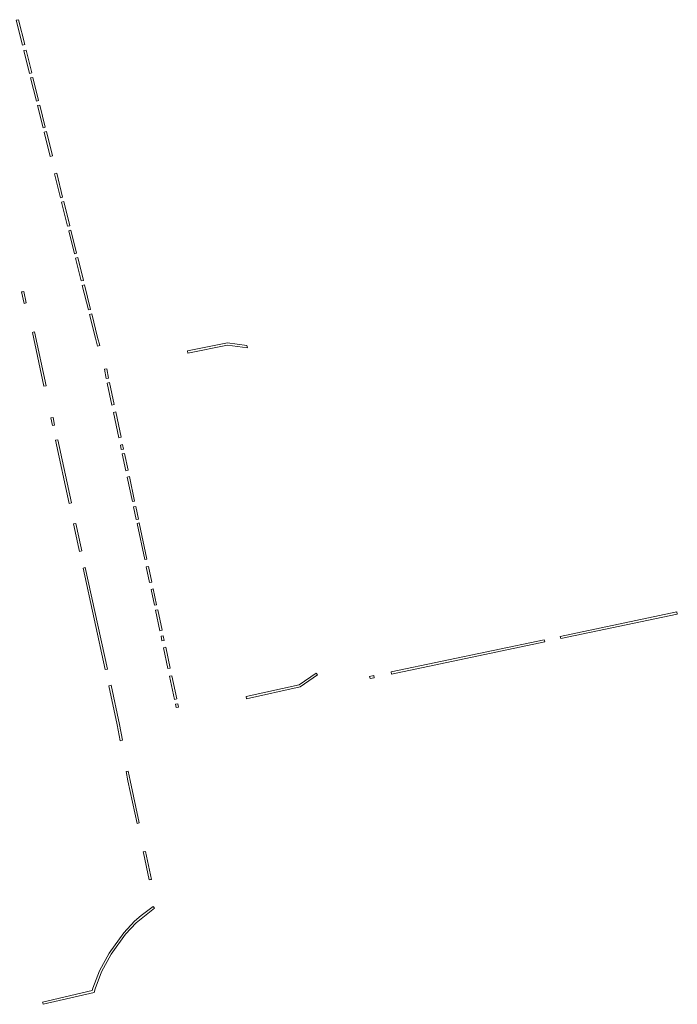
# Model space of a CAD drawing. Extents: x 211930 to 222589, y 569015 to 577578.
# Tile 63 of 95: x 221214 to 221356, y 574725 to 574938. Entities that reach past the tile are written whole.
import ezdxf

# ---------------------------------------------------------------- set-up
doc = ezdxf.new("R2010")
doc.units = 0
doc.layers.add('016 Alles planjaar 2023', color=72, linetype='Continuous', lineweight=20, true_color=0x1e90ff)

msp = doc.modelspace()

# ---------------------------------------------------------------- hatches: boundary and pattern name
at = {"layer": '016 Alles planjaar 2023', "true_color": 0x1e90ff}
h = msp.add_hatch(dxfattribs=at)
h.set_pattern_fill('DQ_CLEAR', color=72, style=0)
h.set_pattern_definition([])
h.paths.add_polyline_path([(221214.97, 574932.91), (221213.62, 574938.32), (221213.14, 574938.19), (221214.48, 574932.79), (221214.97, 574932.91)])
h = msp.add_hatch(dxfattribs=at)
h.set_pattern_fill('DQ_CLEAR', color=72, style=0)
h.set_pattern_definition([])
h.paths.add_polyline_path([(221215.26, 574931.74), (221214.77, 574931.61), (221216.01, 574926.66), (221216.49, 574926.78), (221215.26, 574931.74)])
h = msp.add_hatch(dxfattribs=at)
h.set_pattern_fill('DQ_CLEAR', color=72, style=0)
h.set_pattern_definition([])
h.paths.add_polyline_path([(221217.5, 574920.66), (221217.99, 574920.78), (221216.74, 574925.81), (221216.25, 574925.69), (221217.5, 574920.66)])
h = msp.add_hatch(dxfattribs=at)
h.set_pattern_fill('DQ_CLEAR', color=72, style=0)
h.set_pattern_definition([])
h.paths.add_polyline_path([(221218.23, 574919.81), (221217.74, 574919.69), (221218.95, 574914.87), (221219.43, 574915), (221218.23, 574919.81)])
h = msp.add_hatch(dxfattribs=at)
h.set_pattern_fill('DQ_CLEAR', color=72, style=0)
h.set_pattern_definition([])
h.paths.add_polyline_path([(221219.67, 574914.03), (221219.19, 574913.9), (221220.5, 574908.63), (221220.98, 574908.75), (221219.67, 574914.03)])
h = msp.add_hatch(dxfattribs=at)
h.set_pattern_fill('DQ_CLEAR', color=72, style=0)
h.set_pattern_definition([])
h.paths.add_polyline_path([(221221.91, 574905.03), (221221.42, 574904.91), (221222.72, 574899.7), (221223.2, 574899.83), (221221.91, 574905.03)])
h = msp.add_hatch(dxfattribs=at)
h.set_pattern_fill('DQ_CLEAR', color=72, style=0)
h.set_pattern_definition([])
h.paths.add_polyline_path([(221224.75, 574893.62), (221223.45, 574898.86), (221222.96, 574898.73), (221224.27, 574893.5), (221224.75, 574893.62)])
h = msp.add_hatch(dxfattribs=at)
h.set_pattern_fill('DQ_CLEAR', color=72, style=0)
h.set_pattern_definition([])
h.paths.add_polyline_path([(221226.23, 574887.69), (221224.99, 574892.65), (221224.51, 574892.53), (221225.74, 574887.56), (221226.23, 574887.69)])
h = msp.add_hatch(dxfattribs=at)
h.set_pattern_fill('DQ_CLEAR', color=72, style=0)
h.set_pattern_definition([])
h.paths.add_polyline_path([(221226.47, 574886.72), (221225.99, 574886.59), (221227.22, 574881.64), (221227.7, 574881.76), (221226.47, 574886.72)])
h = msp.add_hatch(dxfattribs=at)
h.set_pattern_fill('DQ_CLEAR', color=72, style=0)
h.set_pattern_definition([])
h.paths.add_polyline_path([(221214.76, 574879.34), (221214.49, 574879.29), (221214.27, 574879.25), (221214.83, 574876.76), (221215.32, 574876.87), (221214.76, 574879.34)])
h = msp.add_hatch(dxfattribs=at)
h.set_pattern_fill('DQ_CLEAR', color=72, style=0)
h.set_pattern_definition([])
h.paths.add_polyline_path([(221228.78, 574875.36), (221229.27, 574875.48), (221227.95, 574880.79), (221227.46, 574880.67), (221228.78, 574875.36)])
h = msp.add_hatch(dxfattribs=at)
h.set_pattern_fill('DQ_CLEAR', color=72, style=0)
h.set_pattern_definition([])
h.paths.add_polyline_path([(221230.77, 574867.52), (221231.26, 574867.64), (221230.78, 574869.39), (221229.51, 574874.51), (221229.02, 574874.39), (221230.3, 574869.26), (221230.77, 574867.52)])
h = msp.add_hatch(dxfattribs=at)
h.set_pattern_fill('DQ_CLEAR', color=72, style=0)
h.set_pattern_definition([])
h.paths.add_polyline_path([(221219.63, 574858.92), (221217.13, 574870.6), (221216.83, 574870.53), (221216.64, 574870.48), (221219.14, 574858.82), (221219.63, 574858.92)])
h = msp.add_hatch(dxfattribs=at)
h.set_pattern_fill('DQ_CLEAR', color=72, style=0)
h.set_pattern_definition([])
h.paths.add_polyline_path([(221263.25, 574867.11), (221263.14, 574867.63), (221258.97, 574868.19), (221250.28, 574866.5), (221250.37, 574866.01), (221258.98, 574867.69), (221263.25, 574867.11)])
h = msp.add_hatch(dxfattribs=at)
h.set_pattern_fill('DQ_CLEAR', color=72, style=0)
h.set_pattern_definition([])
h.paths.add_polyline_path([(221233.14, 574860.58), (221232.75, 574862.6), (221232.26, 574862.51), (221232.65, 574860.47), (221233.14, 574860.58)])
h = msp.add_hatch(dxfattribs=at)
h.set_pattern_fill('DQ_CLEAR', color=72, style=0)
h.set_pattern_definition([])
h.paths.add_polyline_path([(221232.85, 574859.49), (221233.87, 574854.71), (221234.36, 574854.82), (221233.34, 574859.6), (221232.85, 574859.49)])
h = msp.add_hatch(dxfattribs=at)
h.set_pattern_fill('DQ_CLEAR', color=72, style=0)
h.set_pattern_definition([])
h.paths.add_polyline_path([(221234.7, 574853.22), (221234.21, 574853.11), (221235.38, 574847.62), (221235.87, 574847.72), (221234.7, 574853.22)])
h = msp.add_hatch(dxfattribs=at)
h.set_pattern_fill('DQ_CLEAR', color=72, style=0)
h.set_pattern_definition([])
h.paths.add_polyline_path([(221220.62, 574851.93), (221220.98, 574850.29), (221221.47, 574850.39), (221221.11, 574852.05), (221220.62, 574851.93)])
h = msp.add_hatch(dxfattribs=at)
h.set_pattern_fill('DQ_CLEAR', color=72, style=0)
h.set_pattern_definition([])
h.paths.add_polyline_path([(221224.61, 574833.39), (221225.09, 574833.5), (221222.15, 574847.21), (221221.66, 574847.1), (221224.61, 574833.39)])
h = msp.add_hatch(dxfattribs=at)
h.set_pattern_fill('DQ_CLEAR', color=72, style=0)
h.set_pattern_definition([])
h.paths.add_polyline_path([(221235.71, 574846.05), (221235.91, 574845.09), (221236.4, 574845.18), (221236.2, 574846.15), (221235.71, 574846.05)])
h = msp.add_hatch(dxfattribs=at)
h.set_pattern_fill('DQ_CLEAR', color=72, style=0)
h.set_pattern_definition([])
h.paths.add_polyline_path([(221236.12, 574844.11), (221236.9, 574840.47), (221237.39, 574840.57), (221236.61, 574844.2), (221236.12, 574844.11)])
h = msp.add_hatch(dxfattribs=at)
h.set_pattern_fill('DQ_CLEAR', color=72, style=0)
h.set_pattern_definition([])
h.paths.add_polyline_path([(221238.32, 574833.77), (221238.81, 574833.87), (221237.68, 574839.2), (221237.19, 574839.1), (221238.32, 574833.77)])
h = msp.add_hatch(dxfattribs=at)
h.set_pattern_fill('DQ_CLEAR', color=72, style=0)
h.set_pattern_definition([])
h.paths.add_polyline_path([(221238.57, 574832.62), (221239.15, 574829.86), (221239.64, 574829.97), (221239.06, 574832.71), (221238.57, 574832.62)])
h = msp.add_hatch(dxfattribs=at)
h.set_pattern_fill('DQ_CLEAR', color=72, style=0)
h.set_pattern_definition([])
h.paths.add_polyline_path([(221226.05, 574829.05), (221225.56, 574828.94), (221226.7, 574823.61), (221226.85, 574822.96), (221227.33, 574823.07), (221227.19, 574823.72), (221226.05, 574829.05)])
h = msp.add_hatch(dxfattribs=at)
h.set_pattern_fill('DQ_CLEAR', color=72, style=0)
h.set_pattern_definition([])
h.paths.add_polyline_path([(221239.82, 574829.14), (221239.33, 574829.02), (221240.99, 574821.18), (221241.48, 574821.28), (221239.82, 574829.14)])
h = msp.add_hatch(dxfattribs=at)
h.set_pattern_fill('DQ_CLEAR', color=72, style=0)
h.set_pattern_definition([])
h.paths.add_polyline_path([(221228.12, 574819.45), (221227.64, 574819.33), (221232.43, 574797.33), (221232.92, 574797.44), (221228.12, 574819.45)])
h = msp.add_hatch(dxfattribs=at)
h.set_pattern_fill('DQ_CLEAR', color=72, style=0)
h.set_pattern_definition([])
h.paths.add_polyline_path([(221242.05, 574816.2), (221242.54, 574816.31), (221241.82, 574819.72), (221241.33, 574819.62), (221242.05, 574816.2)])
h = msp.add_hatch(dxfattribs=at)
h.set_pattern_fill('DQ_CLEAR', color=72, style=0)
h.set_pattern_definition([])
h.paths.add_polyline_path([(221242.36, 574814.74), (221243.09, 574811.3), (221243.58, 574811.41), (221242.85, 574814.84), (221242.36, 574814.74)])
h = msp.add_hatch(dxfattribs=at)
h.set_pattern_fill('DQ_CLEAR', color=72, style=0)
h.set_pattern_definition([])
h.paths.add_polyline_path([(221243.32, 574810.23), (221244.27, 574805.75), (221244.76, 574805.85), (221243.81, 574810.33), (221243.32, 574810.23)])
h = msp.add_hatch(dxfattribs=at)
h.set_pattern_fill('DQ_CLEAR', color=72, style=0)
h.set_pattern_definition([])
h.paths.add_polyline_path([(221356.36, 574809.84), (221331.09, 574804.54), (221331.21, 574804.05), (221356.47, 574809.36), (221356.36, 574809.84)])
h = msp.add_hatch(dxfattribs=at)
h.set_pattern_fill('DQ_CLEAR', color=72, style=0)
h.set_pattern_definition([])
h.paths.add_polyline_path([(221245.02, 574804.67), (221244.53, 574804.56), (221244.74, 574803.54), (221245.23, 574803.64), (221245.02, 574804.67)])
h = msp.add_hatch(dxfattribs=at)
h.set_pattern_fill('DQ_CLEAR', color=72, style=0)
h.set_pattern_definition([])
h.paths.add_polyline_path([(221246.02, 574797.56), (221246.51, 574797.66), (221245.55, 574802.18), (221245.06, 574802.07), (221246.02, 574797.56)])
h = msp.add_hatch(dxfattribs=at)
h.set_pattern_fill('DQ_CLEAR', color=72, style=0)
h.set_pattern_definition([])
h.paths.add_polyline_path([(221327.73, 574803.32), (221327.62, 574803.81), (221294.42, 574796.84), (221294.53, 574796.36), (221327.73, 574803.32)])
h = msp.add_hatch(dxfattribs=at)
h.set_pattern_fill('DQ_CLEAR', color=72, style=0)
h.set_pattern_definition([])
h.paths.add_polyline_path([(221247.93, 574790.96), (221246.86, 574796), (221246.37, 574795.9), (221247.44, 574790.87), (221247.93, 574790.96)])
h = msp.add_hatch(dxfattribs=at)
h.set_pattern_fill('DQ_CLEAR', color=72, style=0)
h.set_pattern_definition([])
h.paths.add_polyline_path([(221278.18, 574796.59), (221274.49, 574794.05), (221262.96, 574791.46), (221263.08, 574790.98), (221274.69, 574793.59), (221278.46, 574796.17), (221278.18, 574796.59)])
h = msp.add_hatch(dxfattribs=at)
h.set_pattern_fill('DQ_CLEAR', color=72, style=0)
h.set_pattern_definition([])
h.paths.add_polyline_path([(221290.64, 574796.05), (221289.75, 574795.86), (221289.86, 574795.38), (221290.76, 574795.56), (221290.64, 574796.05)])
h = msp.add_hatch(dxfattribs=at)
h.set_pattern_fill('DQ_CLEAR', color=72, style=0)
h.set_pattern_definition([])
h.paths.add_polyline_path([(221233.2, 574793.83), (221235.05, 574785.35), (221235.69, 574781.91), (221236.19, 574781.99), (221235.54, 574785.45), (221233.69, 574793.94), (221233.2, 574793.83)])
h = msp.add_hatch(dxfattribs=at)
h.set_pattern_fill('DQ_CLEAR', color=72, style=0)
h.set_pattern_definition([])
h.paths.add_polyline_path([(221248.3, 574789.2), (221248.15, 574789.91), (221247.66, 574789.81), (221247.81, 574789.1), (221248.3, 574789.2)])
h = msp.add_hatch(dxfattribs=at)
h.set_pattern_fill('DQ_CLEAR', color=72, style=0)
h.set_pattern_definition([])
h.paths.add_polyline_path([(221239.82, 574764.09), (221237.82, 574773.3), (221237.44, 574775.33), (221236.95, 574775.26), (221237.33, 574773.2), (221239.33, 574763.98), (221239.82, 574764.09)])
h = msp.add_hatch(dxfattribs=at)
h.set_pattern_fill('DQ_CLEAR', color=72, style=0)
h.set_pattern_definition([])
h.paths.add_polyline_path([(221241.98, 574751.71), (221242.22, 574751.77), (221242.47, 574751.82), (221241.15, 574757.9), (221240.66, 574757.83), (221240.71, 574757.59), (221241.98, 574751.71)])
h = msp.add_hatch(dxfattribs=at)
h.set_pattern_fill('DQ_CLEAR', color=72, style=0)
h.set_pattern_definition([])
h.paths.add_polyline_path([(221218.84, 574725.21), (221218.88, 574725.03), (221218.95, 574724.72), (221230.03, 574727.31), (221230.23, 574728.06), (221231.63, 574731.77), (221233.7, 574735.58), (221236.85, 574739.92), (221239.11, 574742.37), (221240.56, 574743.57), (221243.11, 574745.57), (221242.8, 574745.96), (221240.25, 574743.96), (221238.77, 574742.73), (221236.46, 574740.24), (221233.27, 574735.85), (221231.17, 574731.97), (221229.76, 574728.21), (221229.62, 574727.73), (221218.84, 574725.21)])

# ---------------------------------------------------------------- linework, layer by layer
at = {"layer": '016 Alles planjaar 2023', "color": 14, "true_color": 0x004000}
for points in [[(221214.97, 574932.91), (221213.62, 574938.32), (221213.14, 574938.19), (221214.48, 574932.79), (221214.97, 574932.91)], [(221215.26, 574931.74), (221214.77, 574931.61), (221216.01, 574926.66), (221216.49, 574926.78), (221215.26, 574931.74)], [(221217.5, 574920.66), (221217.99, 574920.78), (221216.74, 574925.81), (221216.25, 574925.69), (221217.5, 574920.66)], [(221218.23, 574919.81), (221217.74, 574919.69), (221218.95, 574914.87), (221219.43, 574915), (221218.23, 574919.81)], [(221219.67, 574914.03), (221219.19, 574913.9), (221220.5, 574908.63), (221220.98, 574908.75), (221219.67, 574914.03)], [(221221.91, 574905.03), (221221.42, 574904.91), (221222.72, 574899.7), (221223.2, 574899.83), (221221.91, 574905.03)], [(221224.75, 574893.62), (221223.45, 574898.86), (221222.96, 574898.73), (221224.27, 574893.5), (221224.75, 574893.62)], [(221226.23, 574887.69), (221224.99, 574892.65), (221224.51, 574892.53), (221225.74, 574887.56), (221226.23, 574887.69)], [(221226.47, 574886.72), (221225.99, 574886.59), (221227.22, 574881.64), (221227.7, 574881.76), (221226.47, 574886.72)], [(221214.76, 574879.34), (221214.49, 574879.29), (221214.27, 574879.25), (221214.83, 574876.76), (221215.32, 574876.87), (221214.76, 574879.34)], [(221228.78, 574875.36), (221229.27, 574875.48), (221227.95, 574880.79), (221227.46, 574880.67), (221228.78, 574875.36)], [(221230.77, 574867.52), (221231.26, 574867.64), (221230.78, 574869.39), (221229.51, 574874.51), (221229.02, 574874.39), (221230.3, 574869.26), (221230.77, 574867.52)], [(221219.63, 574858.92), (221217.13, 574870.6), (221216.83, 574870.53), (221216.64, 574870.48), (221219.14, 574858.82), (221219.63, 574858.92)], [(221263.25, 574867.11), (221263.14, 574867.63), (221258.97, 574868.19), (221250.28, 574866.5), (221250.37, 574866.01), (221258.98, 574867.69), (221263.25, 574867.11)], [(221233.14, 574860.58), (221232.75, 574862.6), (221232.26, 574862.51), (221232.65, 574860.47), (221233.14, 574860.58)], [(221232.85, 574859.49), (221233.87, 574854.71), (221234.36, 574854.82), (221233.34, 574859.6), (221232.85, 574859.49)], [(221234.7, 574853.22), (221234.21, 574853.11), (221235.38, 574847.62), (221235.87, 574847.72), (221234.7, 574853.22)], [(221220.62, 574851.93), (221220.98, 574850.29), (221221.47, 574850.39), (221221.11, 574852.05), (221220.62, 574851.93)], [(221224.61, 574833.39), (221225.09, 574833.5), (221222.15, 574847.21), (221221.66, 574847.1), (221224.61, 574833.39)], [(221235.71, 574846.05), (221235.91, 574845.09), (221236.4, 574845.18), (221236.2, 574846.15), (221235.71, 574846.05)], [(221236.12, 574844.11), (221236.9, 574840.47), (221237.39, 574840.57), (221236.61, 574844.2), (221236.12, 574844.11)], [(221238.32, 574833.77), (221238.81, 574833.87), (221237.68, 574839.2), (221237.19, 574839.1), (221238.32, 574833.77)], [(221238.57, 574832.62), (221239.15, 574829.86), (221239.64, 574829.97), (221239.06, 574832.71), (221238.57, 574832.62)], [(221226.05, 574829.05), (221225.56, 574828.94), (221226.7, 574823.61), (221226.85, 574822.96), (221227.33, 574823.07), (221227.19, 574823.72), (221226.05, 574829.05)], [(221239.82, 574829.14), (221239.33, 574829.02), (221240.99, 574821.18), (221241.48, 574821.28), (221239.82, 574829.14)], [(221228.12, 574819.45), (221227.64, 574819.33), (221232.43, 574797.33), (221232.92, 574797.44), (221228.12, 574819.45)], [(221242.05, 574816.2), (221242.54, 574816.31), (221241.82, 574819.72), (221241.33, 574819.62), (221242.05, 574816.2)], [(221242.36, 574814.74), (221243.09, 574811.3), (221243.58, 574811.41), (221242.85, 574814.84), (221242.36, 574814.74)], [(221243.32, 574810.23), (221244.27, 574805.75), (221244.76, 574805.85), (221243.81, 574810.33), (221243.32, 574810.23)], [(221356.36, 574809.84), (221331.09, 574804.54), (221331.21, 574804.05), (221356.47, 574809.36), (221356.36, 574809.84)], [(221245.02, 574804.67), (221244.53, 574804.56), (221244.74, 574803.54), (221245.23, 574803.64), (221245.02, 574804.67)], [(221246.02, 574797.56), (221246.51, 574797.66), (221245.55, 574802.18), (221245.06, 574802.07), (221246.02, 574797.56)], [(221327.73, 574803.32), (221327.62, 574803.81), (221294.42, 574796.84), (221294.53, 574796.36), (221327.73, 574803.32)], [(221247.93, 574790.96), (221246.86, 574796), (221246.37, 574795.9), (221247.44, 574790.87), (221247.93, 574790.96)], [(221278.18, 574796.59), (221274.49, 574794.05), (221262.96, 574791.46), (221263.08, 574790.98), (221274.69, 574793.59), (221278.46, 574796.17), (221278.18, 574796.59)], [(221290.64, 574796.05), (221289.75, 574795.86), (221289.86, 574795.38), (221290.76, 574795.56), (221290.64, 574796.05)], [(221233.2, 574793.83), (221235.05, 574785.35), (221235.69, 574781.91), (221236.19, 574781.99), (221235.54, 574785.45), (221233.69, 574793.94), (221233.2, 574793.83)], [(221248.3, 574789.2), (221248.15, 574789.91), (221247.66, 574789.81), (221247.81, 574789.1), (221248.3, 574789.2)], [(221239.82, 574764.09), (221237.82, 574773.3), (221237.44, 574775.33), (221236.95, 574775.26), (221237.33, 574773.2), (221239.33, 574763.98), (221239.82, 574764.09)], [(221241.98, 574751.71), (221242.22, 574751.77), (221242.47, 574751.82), (221241.15, 574757.9), (221240.66, 574757.83), (221240.71, 574757.59), (221241.98, 574751.71)], [(221218.84, 574725.21), (221218.88, 574725.03), (221218.95, 574724.72), (221230.03, 574727.31), (221230.23, 574728.06), (221231.63, 574731.77), (221233.7, 574735.58), (221236.85, 574739.92), (221239.11, 574742.37), (221240.56, 574743.57), (221243.11, 574745.57), (221242.8, 574745.96), (221240.25, 574743.96), (221238.77, 574742.73), (221236.46, 574740.24), (221233.27, 574735.85), (221231.17, 574731.97), (221229.76, 574728.21), (221229.62, 574727.73), (221218.84, 574725.21)]]:
    msp.add_lwpolyline(points, close=True, dxfattribs=at)

doc.saveas('drawing.dxf')
